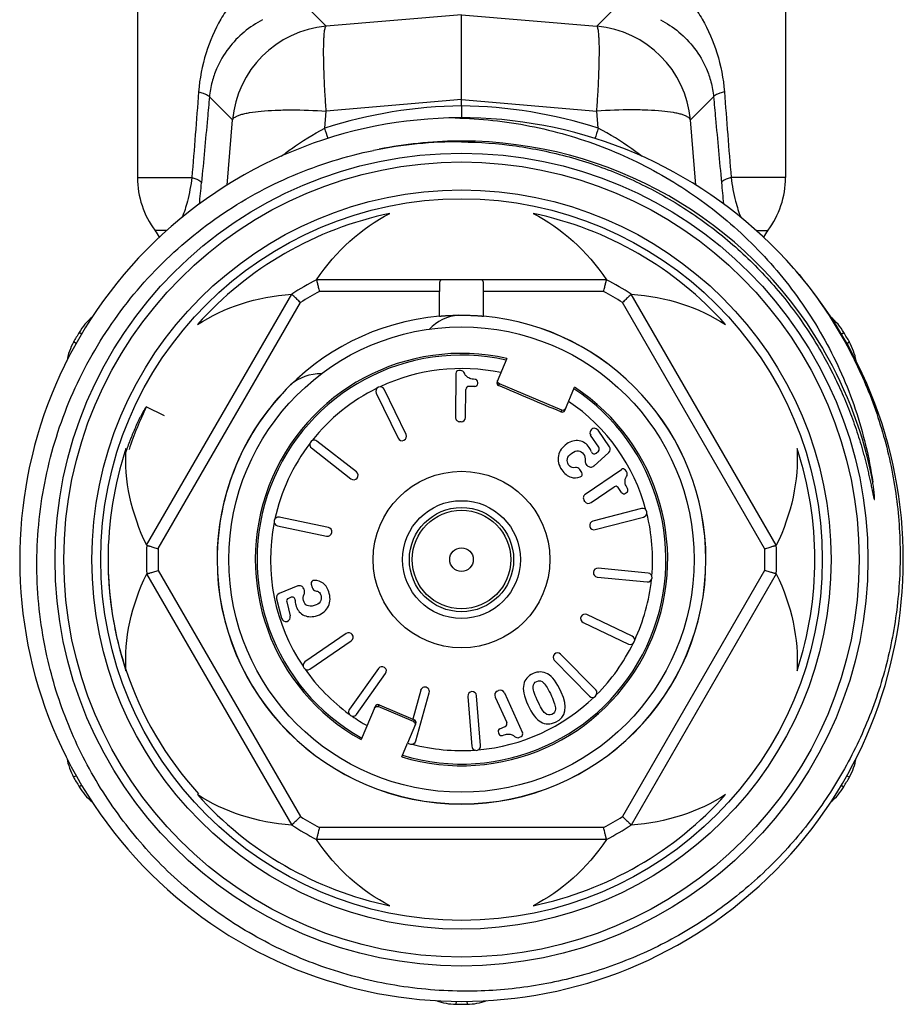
# Model space of a CAD drawing. Header units: millimetres. Extents: x 60394 to 199354, y 20895 to 166073.
# Tile 245 of 256: x 139936 to 139966, y 21112 to 21145. Entities that reach past the tile are written whole.
import ezdxf

# ---------------------------------------------------------------- set-up
doc = ezdxf.new("R2010")
doc.units = ezdxf.units.MM

msp = doc.modelspace()

# ---------------------------------------------------------------- linework, layer by layer
at = {"color": 0, "linetype": 'Continuous', "lineweight": -2}
for p, q in [((139939.78, 21146.725), (139939.78, 21139.641)), ((139961.78, 21146.725), (139961.78, 21139.641)), ((139946.186, 21144.778), (139945.561, 21145.4)), ((139950.78, 21145.168), (139946.186, 21144.778)), ((139950.78, 21145.168), (139955.374, 21144.778)), ((139950.78, 21142.289), (139950.78, 21145.168)), ((139955.374, 21144.778), (139955.999, 21145.4)), ((139943.006, 21141.598), (139942.222, 21142.379)), ((139950.78, 21142.289), (139946.186, 21141.899)), ((139950.78, 21142.073), (139950.78, 21142.289)), ((139950.78, 21142.289), (139955.374, 21141.899)), ((139958.554, 21141.598), (139959.338, 21142.379)), ((139946.138, 21141.319), (139946.186, 21141.899)), ((139950.78, 21142.073), (139950.78, 21141.669)), ((139955.422, 21141.319), (139955.374, 21141.899)), ((139942.825, 21139.379), (139943.006, 21141.598)), ((139958.735, 21139.38), (139958.554, 21141.598)), ((139939.78, 21139.641), (139941.627, 21139.641)), ((139961.78, 21139.641), (139959.933, 21139.641)), ((139940.78, 21137.841), (139940.38, 21137.841)), ((139960.786, 21137.841), (139961.18, 21137.841)), ((139955.703, 21136.17), (139945.857, 21136.17)), ((139940.091, 21127.156), (139945.015, 21135.684)), ((139950.032, 21135.77), (139945.955, 21135.77)), ((139950.032, 21134.936), (139950.032, 21135.77)), ((139951.528, 21134.936), (139951.528, 21135.77)), ((139955.605, 21135.77), (139951.528, 21135.77)), ((139961.469, 21127.156), (139956.546, 21135.684)), ((139940.487, 21127.041), (139945.312, 21135.398)), ((139961.073, 21127.041), (139956.248, 21135.398)), ((139937.888, 21134.327), (139937.797, 21134.381)), ((139963.674, 21134.328), (139963.763, 21134.381)), ((139937.701, 21134.007), (139937.611, 21134.058)), ((139963.858, 21134.006), (139963.949, 21134.058)), ((139952.321, 21133.498), (139951.987, 21132.712)), ((139950.586, 21132.991), (139950.573, 21131.502)), ((139950.746, 21133.09), (139950.687, 21133.09)), ((139948.896, 21130.921), (139948.157, 21132.453)), ((139950.919, 21131.499), (139950.927, 21132.449)), ((139951.231, 21132.547), (139951.028, 21132.549)), ((139951.332, 21132.646), (139951.333, 21132.688)), ((139952.04, 21132.581), (139952.066, 21132.642)), ((139954.183, 21131.743), (139952.066, 21132.642)), ((139954.288, 21131.735), (139954.622, 21132.521)), ((139947.887, 21132.322), (139948.626, 21130.791)), ((139940.7, 21131.552), (139940.079, 21131.853)), ((139954.183, 21131.743), (139954.157, 21131.682)), ((139950.768, 21131.351), (139950.722, 21131.351)), ((139955.442, 21130.483), (139955.164, 21130.889)), ((139955.801, 21130.5), (139955.415, 21131.062)), ((139945.685, 21130.46), (139947.025, 21129.413)), ((139947.21, 21129.649), (139945.87, 21130.696)), ((139955.272, 21129.847), (139955.778, 21130.304)), ((139955.353, 21130.286), (139955.427, 21130.352)), ((139955.052, 21129.869), (139955.005, 21129.931)), ((139954.866, 21129.629), (139954.794, 21129.732)), ((139954.981, 21128.888), (139956.208, 21129.732)), ((139956.381, 21129.657), (139956.347, 21129.706)), ((139955.177, 21128.603), (139955.96, 21129.142)), ((139956.214, 21128.948), (139956.099, 21129.116)), ((139956.353, 21128.922), (139956.387, 21128.946)), ((139954.968, 21128.642), (139954.942, 21128.68)), ((139946.261, 21127.763), (139944.595, 21128.109)), ((139956.889, 21128.404), (139955.242, 21127.979)), ((139955.317, 21127.688), (139956.964, 21128.114)), ((139944.534, 21127.816), (139946.199, 21127.469)), ((139940.091, 21126.184), (139945.015, 21117.656)), ((139940.487, 21126.298), (139945.312, 21117.941)), ((139957.113, 21126.211), (139955.421, 21126.374)), ((139961.073, 21126.298), (139956.248, 21117.941)), ((139961.469, 21126.184), (139956.546, 21117.656)), ((139945.222, 21125.773), (139944.591, 21125.517)), ((139945.679, 21125.84), (139945.711, 21125.718)), ((139955.392, 21126.075), (139957.085, 21125.912)), ((139945.422, 21125.678), (139945.444, 21125.604)), ((139944.502, 21125.341), (139944.672, 21124.681)), ((139944.845, 21125.234), (139944.968, 21124.757)), ((139944.997, 21125.389), (139944.904, 21125.351)), ((139956.575, 21124.072), (139955.039, 21124.804)), ((139954.91, 21124.534), (139956.445, 21123.801)), ((139946.865, 21124.161), (139945.463, 21123.198)), ((139945.633, 21122.95), (139947.035, 21123.914)), ((139955.337, 21122.247), (139954.145, 21123.46)), ((139953.931, 21123.25), (139955.123, 21122.037)), ((139947.959, 21122.973), (139946.972, 21121.589)), ((139947.216, 21121.414), (139948.203, 21122.799)), ((139949.394, 21122.231), (139949.123, 21121.254)), ((139949.228, 21120.512), (139949.683, 21122.151)), ((139951.995, 21122.203), (139952.037, 21122.222)), ((139952.236, 21122.147), (139952.853, 21120.793)), ((139950.995, 21122.025), (139951.129, 21120.329)), ((139951.428, 21120.353), (139951.294, 21122.048)), ((139951.921, 21122.004), (139952.315, 21121.14)), ((139947.85, 21121.686), (139947.37, 21120.556)), ((139947.955, 21121.677), (139947.981, 21121.739)), ((139949.151, 21121.169), (139947.955, 21121.677)), ((139947.981, 21121.739), (139949.123, 21121.254)), ((139948.953, 21120.446), (139949.229, 21121.096)), ((139949.122, 21121.251), (139949.176, 21121.227)), ((139949.176, 21121.227), (139949.151, 21121.169)), ((139952.031, 21120.79), (139952.048, 21120.752)), ((139952.08, 21120.923), (139952.265, 21121.007)), ((139948.751, 21119.97), (139948.948, 21120.434)), ((139948.948, 21120.434), (139949.043, 21120.408)), ((139952.75, 21120.636), (139952.803, 21120.66)), ((139937.701, 21119.333), (139937.611, 21119.282)), ((139963.86, 21119.332), (139963.949, 21119.282)), ((139937.887, 21119.012), (139937.797, 21118.959)), ((139963.672, 21119.013), (139963.763, 21118.959)), ((139955.605, 21117.57), (139945.955, 21117.57)), ((139955.703, 21117.17), (139945.857, 21117.17)), ((139950.595, 21111.675), (139950.593, 21111.571)), ((139950.965, 21111.675), (139950.967, 21111.571))]:
    msp.add_line(p, q, dxfattribs=at)
for radius in [13.8, 13.5, 12.55, 12.25, 7.9, 3, 2, 1.77, 1.673, 0.4]:
    msp.add_circle((139950.78, 21126.67), radius, dxfattribs=at)
for centre, radius, start, end in [((139946.495, 21141.289), 3.503, 95.0702, 174.9331), ((139955.065, 21141.289), 3.503, 5.0669, 84.9298), ((139950.954, 21126.324), 15.75, 90.6339, 107.8048), ((139950.606, 21126.324), 15.75, 72.1952, 89.3661), ((139950.78, 21126.67), 15, 41.1918, 40.7697), ((139892.12, 21124.32), 56.63, 17.0919, 17.4689), ((140009.432, 21124.322), 56.621, 162.5311, 162.9087), ((139950.651, 21126.549), 14.302, 89.4813, 101.5169), ((139950.781, 21126.664), 14.216, 90.5893, 101.3252), ((139950.78, 21126.7), 14.18, 89.9967, 90.5869), ((139950.78, 21126.67), 14.21, 30.6522, 89.998), ((139942.78, 21139.641), 3, 180, 216.8699), ((139869.487, 21146.157), 72.775, 354.15276, 354.72586), ((140032.082, 21146.158), 72.784, 185.27415, 185.84566), ((139958.78, 21139.641), 3, 323.1301, 0), ((139950.78, 21126.67), 12, 101.6766, 138.3234), ((139950.78, 21126.67), 12, 41.6766, 78.3234), ((139938.78, 21136.641), 2, 29.1364, 36.8699), ((139962.78, 21136.641), 2, 143.1301, 150.8164), ((139950.78, 21126.67), 10.7, 117.3956, 122.6044), ((139950.78, 21126.67), 10.7, 57.3956, 62.6044), ((139950.78, 21126.67), 10.3, 117.9331, 122.0669), ((139950.78, 21126.67), 10.3, 57.9331, 62.0669), ((139939.517, 21133.359), 2, 129.6876, 149.292), ((139950.78, 21126.67), 8.3, 95.1728, 180), ((139950.78, 21133.47), 1.5, 93.4459, 137.2887), ((139950.78, 21126.67), 8.3, 0, 84.8272), ((139950.78, 21126.67), 8.295, 0, 84.8158), ((139962.043, 21133.359), 2, 30.708, 50.371), ((139950.78, 21126.67), 15.1, 149.292, 150.708), ((139950.78, 21126.67), 15.1, 29.292, 30.708), ((139939.355, 21133.079), 2, 150.708, 170.4009), ((139950.801, 21126.682), 14.185, 29.993, 30.6539), ((139962.205, 21133.079), 2, 9.6713, 29.292), ((139950.78, 21126.67), 7, 77.2866, 240.8494), ((139950.78, 21126.67), 6.942, 77.373, 240.798), ((139950.78, 21126.67), 14.21, 10.6742, 29.9921), ((139950.78, 21126.67), 6.486, 78.1118, 115.2185), ((139945.972, 21131.478), 1.5, 88.0074, 131.5541), ((139950.686, 21132.99), 0.1, 89.5, 179.5), ((139950.745, 21132.94), 0.15, 21.1086, 89.5), ((139951.233, 21132.689), 0.1, 359.5, 86.496), ((139950.78, 21126.67), 8.295, 134.3778, 180), ((139950.78, 21126.67), 6.486, 116.2815, 141.4685), ((139948.022, 21132.388), 0.15, 25.75, 205.75), ((139950.78, 21126.67), 7, 253.1506, 56.7134), ((139950.78, 21126.67), 6.942, 253.202, 56.627), ((139951.027, 21132.449), 0.1, 89.5, 179.5), ((139951.232, 21132.647), 0.1, 269.5, 359.5), ((139952.079, 21132.673), 0.1, 156.9384, 246.9498), ((139950.799, 21126.662), 11.91, 154.1655, 161.6614), ((139950.78, 21126.67), 6.486, 15.0315, 55.8882), ((139950.723, 21131.501), 0.15, 179.5, 269.5), ((139950.769, 21131.501), 0.15, 269.5, 359.5), ((139954.196, 21131.774), 0.1, 247.0502, 337.0616), ((139955.292, 21130.977), 0.15, 34.5, 214.5), ((139948.761, 21130.856), 0.15, 205.75, 25.75), ((139950.78, 21126.67), 12, 161.6766, 198.3234), ((139950.78, 21126.67), 6.486, 142.5315, 167.7185), ((139945.778, 21130.578), 0.15, 52, 232), ((139955.36, 21130.427), 0.1, 312.0449, 34.5), ((139955.678, 21130.415), 0.15, 312.052, 34.5), ((139950.78, 21126.67), 12, 341.6766, 18.3234), ((139955.286, 21130.36), 0.1, 197.113, 312.0449), ((139954.671, 21129.647), 0.15, 34.5, 99.1191), ((139955.125, 21130.021), 0.15, 173.7157, 217.0094), ((139955.172, 21129.959), 0.15, 217.0094, 312.052), ((139947.118, 21129.531), 0.15, 232, 52), ((139954.783, 21129.572), 0.1, 287.1273, 34.5), ((139956.265, 21129.649), 0.1, 34.5, 124.5), ((139956.257, 21129.572), 0.15, 326.1086, 34.5), ((139956.016, 21129.059), 0.1, 34.5, 124.5), ((139955.066, 21128.765), 0.15, 124.5, 214.5), ((139956.296, 21129.005), 0.1, 214.5, 304.5), ((139956.331, 21129.029), 0.1, 304.5, 31.496), ((139955.092, 21128.727), 0.15, 214.5, 304.5), ((139944.565, 21127.963), 0.15, 78.25, 258.25), ((139956.926, 21128.259), 0.15, 284.5, 104.5), ((139950.78, 21126.67), 6.486, 355.0315, 13.9685), ((139950.78, 21126.67), 6.486, 168.7815, 213.9685), ((139946.23, 21127.616), 0.15, 258.25, 78.25), ((139955.28, 21127.833), 0.15, 104.5, 284.5), ((139950.78, 21126.67), 10.7, 177.3956, 182.6044), ((139950.78, 21126.67), 10.7, 357.3956, 2.6044), ((139950.454, 21126.646), 11.673, 179.2357, 179.9113), ((139950.445, 21126.646), 11.664, 178.5138, 179.2357), ((139950.78, 21126.67), 10.3, 177.9331, 182.0669), ((139950.78, 21126.67), 10.3, 357.9331, 2.0669), ((139950.46, 21126.646), 11.679, 179.9112, 180.2306), ((139950.471, 21126.646), 11.69, 180.2309, 181.8015), ((139950.78, 21126.67), 8.3, 180, 0), ((139950.78, 21126.67), 8.295, 180, 0), ((139950.479, 21126.646), 11.698, 181.8013, 182.0565), ((139950.491, 21126.646), 11.71, 182.0569, 184.1382), ((139955.406, 21126.224), 0.15, 84.5, 264.5), ((139957.099, 21126.061), 0.15, 264.5, 84.5), ((139950.502, 21126.647), 11.721, 184.138, 184.641), ((139945.278, 21125.634), 0.15, 17.0094, 112.052), ((139945.776, 21125.865), 0.1, 87.1273, 194.5), ((139950.78, 21126.67), 6.486, 335.0315, 353.9685), ((139950.51, 21126.648), 11.729, 184.6411, 186.1163), ((139944.647, 21125.378), 0.15, 112.052, 194.5), ((139945.301, 21125.56), 0.15, 333.7157, 17.0094), ((139945.856, 21125.755), 0.15, 194.5, 259.1191), ((139950.528, 21126.65), 11.747, 186.1164, 188.0289), ((139944.942, 21125.259), 0.1, 112.0449, 194.5), ((139945.034, 21125.296), 0.1, 357.1129, 112.0449), ((139950.538, 21126.651), 11.757, 188.0287, 188.5221), ((139950.546, 21126.652), 11.766, 188.5222, 189.8797), ((139944.818, 21124.718), 0.15, 194.5, 14.5), ((139954.975, 21124.669), 0.15, 64.5, 244.5), ((139950.587, 21126.661), 11.807, 189.8874, 198.2373), ((139946.95, 21124.037), 0.15, 304.5, 124.5), ((139950.78, 21126.67), 6.486, 315.0315, 333.9685), ((139956.51, 21123.937), 0.15, 244.5, 64.5), ((139954.038, 21123.355), 0.15, 44.5, 224.5), ((139945.548, 21123.074), 0.15, 124.5, 304.5), ((139950.595, 21126.665), 11.816, 198.241, 222.2553), ((139950.78, 21126.67), 6.486, 215.0315, 233.9685), ((139948.081, 21122.886), 0.15, 324.5, 144.5), ((139949.538, 21122.191), 0.15, 344.5, 164.5), ((139951.145, 21122.037), 0.15, 4.5, 184.5), ((139952.057, 21122.066), 0.15, 114.5, 204.5), ((139952.099, 21122.085), 0.15, 24.5, 114.5), ((139955.23, 21122.142), 0.15, 224.5, 44.5), ((139947.942, 21121.647), 0.1, 67.0431, 157.0632), ((139950.78, 21126.67), 6.486, 275.0315, 313.9685), ((139947.094, 21121.502), 0.15, 144.5, 324.5), ((139950.78, 21126.67), 6.486, 235.0315, 240.3598), ((139949.137, 21121.135), 0.1, 336.9368, 66.9569), ((139952.224, 21121.098), 0.1, 294.5, 24.5), ((139952.122, 21120.832), 0.1, 114.5, 204.5), ((139952.139, 21120.794), 0.1, 204.5, 291.496), ((139952.762, 21120.751), 0.1, 294.5, 24.5), ((139949.084, 21120.552), 0.15, 254.5, 344.5), ((139950.78, 21126.67), 6.486, 255.0315, 273.9685), ((139952.687, 21120.772), 0.15, 226.1086, 294.5), ((139951.278, 21120.341), 0.15, 184.5, 4.5), ((139939.355, 21120.26), 2, 189.6957, 209.292), ((139962.205, 21120.26), 2, 330.708, 350.4402), ((139950.78, 21126.67), 15.1, 209.292, 210.708), ((139950.78, 21126.67), 15.1, 329.292, 330.708), ((139939.517, 21119.98), 2, 210.708, 230.2282), ((139962.043, 21119.98), 2, 309.6588, 329.292), ((139950.78, 21126.67), 12, 221.6766, 258.3234), ((139950.78, 21126.67), 12, 281.6766, 318.3234), ((139950.78, 21126.67), 10.3, 237.9331, 242.0669), ((139950.78, 21126.67), 10.3, 297.9331, 302.0669), ((139950.78, 21126.67), 10.7, 237.3956, 242.6044), ((139950.78, 21126.67), 10.7, 297.3956, 302.6044), ((139950.618, 21113.571), 2, 249.7378, 269.292), ((139950.78, 21126.67), 15.1, 269.292, 270.708), ((139950.942, 21113.571), 2, 270.708, 290.263)]:
    msp.add_arc(centre, radius, start, end, dxfattribs=at)
at = {"color": 0, "linetype": 'Continuous', "lineweight": -2, "extrusion": (0, 0, -1)}
for centre, major_axis, ratio, start_param, end_param in [((139950.78, 21131.186), (0, -7.823), 0.816497, 2.261468, 2.751544), ((139950.78, 21131.186), (0, -7.823), 0.816497, -2.751544, -2.261468), ((139946.869, 21128.928), (-6.775, 3.911), 0.816497, 0.390049, 0.880125), ((139954.691, 21128.928), (-6.775, -3.911), 0.816497, -4.021717, -3.531642), ((139952.105, 21132.734), (-0.0391, -0.0921), 0.999848, 0, 1.387806), ((139954.222, 21131.836), (0.0391, 0.0921), 0.999848, 7.853982, 9.424778), ((139946.869, 21128.928), (-6.775, 3.911), 0.816497, -0.880125, -0.390049), ((139954.691, 21128.928), (-6.775, -3.911), 0.816497, -2.751544, -2.261468), ((139946.869, 21124.412), (-6.775, -3.911), 0.816497, 0.390049, 0.880125), ((139954.691, 21124.412), (-6.775, 3.911), 0.816497, -4.021717, -3.531642), ((139947.916, 21121.585), (-0.0391, -0.0921), 0.999848, 7.853982, 9.424778), ((139949.112, 21121.077), (0.0391, 0.0921), 0.999848, 6.283185, 7.670991), ((139946.869, 21124.412), (-6.775, -3.911), 0.816497, -0.880125, -0.390049), ((139954.691, 21124.412), (-6.775, 3.911), 0.816497, -2.751544, -2.261468), ((139950.78, 21122.153), (0, -7.823), 0.816497, 0.390049, 0.880125), ((139950.78, 21122.153), (0, -7.823), 0.816497, -0.880125, -0.390049)]:
    msp.add_ellipse(centre, major_axis=major_axis, ratio=ratio, start_param=start_param, end_param=end_param, dxfattribs=at)
at = {"color": 0, "linetype": 'Continuous', "lineweight": -2}
for points, knots in [([(139944.213, 21146.725), (139943.885, 21146.513), (139943.431, 21146.129), (139942.927, 21145.523), (139942.48, 21144.841), (139942.051, 21143.857), (139941.889, 21142.999), (139941.854, 21142.553)], [0, 0, 0, 0, 0.236383, 0.355525, 0.47665, 0.72911, 1, 1, 1, 1]), ([(139957.347, 21146.725), (139957.675, 21146.513), (139958.129, 21146.129), (139958.633, 21145.523), (139959.081, 21144.841), (139959.509, 21143.857), (139959.671, 21142.999), (139959.706, 21142.553)], [0, 0, 0, 0, 0.236383, 0.355525, 0.47665, 0.72911, 1, 1, 1, 1]), ([(139944.029, 21145.001), (139943.806, 21144.884), (139943.383, 21144.602), (139942.84, 21144.039), (139942.491, 21143.446), (139942.296, 21142.876), (139942.238, 21142.551), (139942.222, 21142.379)], [0, 0, 0, 0, 0.227856, 0.45619, 0.703057, 0.843391, 1, 1, 1, 1]), ([(139957.531, 21145.001), (139957.754, 21144.884), (139958.177, 21144.602), (139958.72, 21144.039), (139959.069, 21143.446), (139959.264, 21142.876), (139959.322, 21142.551), (139959.338, 21142.379)], [0, 0, 0, 0, 0.227856, 0.45619, 0.703057, 0.843391, 1, 1, 1, 1]), ([(139946.186, 21141.899), (139946.172, 21142.089), (139946.148, 21142.458), (139946.121, 21142.989), (139946.104, 21143.472), (139946.098, 21143.893), (139946.101, 21144.199), (139946.111, 21144.404), (139946.12, 21144.525), (139946.132, 21144.622), (139946.146, 21144.697), (139946.161, 21144.747), (139946.177, 21144.773), (139946.186, 21144.778)], [0, 0, 0, 0, 0.197448, 0.383206, 0.551789, 0.698562, 0.819359, 0.86896, 0.910905, 0.944973, 0.971014, 0.989114, 1, 1, 1, 1]), ([(139955.374, 21141.899), (139955.388, 21142.089), (139955.412, 21142.458), (139955.439, 21142.989), (139955.456, 21143.472), (139955.463, 21143.893), (139955.459, 21144.199), (139955.449, 21144.404), (139955.44, 21144.525), (139955.429, 21144.622), (139955.414, 21144.697), (139955.399, 21144.747), (139955.383, 21144.773), (139955.374, 21144.778)], [0, 0, 0, 0, 0.197448, 0.383206, 0.551789, 0.698562, 0.819359, 0.86896, 0.910905, 0.944973, 0.971014, 0.989114, 1, 1, 1, 1]), ([(139941.854, 21142.553), (139941.905, 21142.539), (139941.996, 21142.513), (139942.111, 21142.469), (139942.185, 21142.43), (139942.219, 21142.395), (139942.222, 21142.379)], [0, 0, 0, 0, 0.384383, 0.679056, 0.881179, 1, 1, 1, 1]), ([(139959.706, 21142.553), (139959.655, 21142.539), (139959.564, 21142.513), (139959.449, 21142.469), (139959.375, 21142.43), (139959.341, 21142.395), (139959.338, 21142.379)], [0, 0, 0, 0, 0.384383, 0.679056, 0.881179, 1, 1, 1, 1]), ([(139942.222, 21142.379), (139942.2, 21142.136), (139942.111, 21141.165), (139942.021, 21140.195), (139941.954, 21139.467)], [0, 0, 0, 0, 0.250129, 1, 1, 1, 1]), ([(139959.338, 21142.379), (139959.36, 21142.136), (139959.449, 21141.165), (139959.539, 21140.195), (139959.606, 21139.467)], [0, 0, 0, 0, 0.250129, 1, 1, 1, 1]), ([(139943.006, 21141.598), (139943.019, 21141.64), (139943.082, 21141.694), (139943.183, 21141.743), (139943.295, 21141.783), (139943.432, 21141.818), (139943.661, 21141.863), (139944.002, 21141.904), (139944.47, 21141.933), (139945.207, 21141.946), (139945.786, 21141.925), (139946.186, 21141.899)], [0, 0, 0, 0, 0.039817, 0.069007, 0.10527, 0.148712, 0.19925, 0.320444, 0.465743, 0.630843, 1, 1, 1, 1]), ([(139958.554, 21141.598), (139958.542, 21141.64), (139958.478, 21141.694), (139958.377, 21141.743), (139958.265, 21141.783), (139958.129, 21141.818), (139957.899, 21141.863), (139957.558, 21141.904), (139957.09, 21141.933), (139956.353, 21141.946), (139955.774, 21141.925), (139955.374, 21141.899)], [0, 0, 0, 0, 0.039817, 0.069007, 0.10527, 0.148712, 0.19925, 0.320444, 0.465743, 0.630843, 1, 1, 1, 1]), ([(139950.568, 21141.668), (139951.419, 21141.648), (139953.12, 21141.463), (139955.584, 21140.753), (139957.507, 21139.817), (139958.929, 21138.878), (139960.264, 21137.819), (139961.751, 21136.282), (139962.946, 21134.508), (139963.702, 21132.981), (139964.319, 21131.393), (139964.62, 21130.143), (139964.744, 21129.302)], [0, 0, 0, 0, 0.124979, 0.249957, 0.37493, 0.437476, 0.500021, 0.624989, 0.749955, 0.812492, 0.87504, 1, 1, 1, 1]), ([(139944.659, 21140.363), (139944.773, 21140.451), (139945.246, 21140.8), (139945.747, 21141.111), (139946.138, 21141.319)], [0, 0, 0, 0, 0.244791, 1, 1, 1, 1]), ([(139956.911, 21140.356), (139956.796, 21140.444), (139956.321, 21140.796), (139955.816, 21141.11), (139955.422, 21141.319)], [0, 0, 0, 0, 0.24471, 1, 1, 1, 1]), ([(139950.78, 21140.85), (139951.396, 21140.844), (139952.63, 21140.753), (139954.445, 21140.378), (139956.196, 21139.771), (139957.854, 21138.942), (139959.391, 21137.905), (139960.779, 21136.678), (139961.998, 21135.282), (139962.683, 21134.253), (139962.991, 21133.72)], [0, 0, 0, 0, 0.125039, 0.250061, 0.375073, 0.500072, 0.625063, 0.750047, 0.875026, 1, 1, 1, 1]), ([(139936.744, 21123.226), (139936.527, 21124.154), (139936.275, 21126.06), (139936.471, 21128.933), (139937.23, 21131.711), (139938.526, 21134.284), (139940.306, 21136.548), (139942.502, 21138.412), (139945.025, 21139.801), (139946.861, 21140.372), (139947.795, 21140.563)], [0, 0, 0, 0, 0.125004, 0.250009, 0.375009, 0.50001, 0.625011, 0.750011, 0.875, 1, 1, 1, 1]), ([(139941.627, 21139.641), (139941.592, 21139.37), (139941.505, 21138.91), (139941.367, 21138.464), (139941.297, 21138.284)], [0, 0, 0, 0, 0.58743, 1, 1, 1, 1]), ([(139941.627, 21139.641), (139941.673, 21139.628), (139941.753, 21139.601), (139941.856, 21139.558), (139941.923, 21139.518), (139941.951, 21139.483), (139941.954, 21139.467)], [0, 0, 0, 0, 0.378625, 0.670226, 0.873611, 1, 1, 1, 1]), ([(139959.933, 21139.641), (139959.887, 21139.628), (139959.807, 21139.601), (139959.705, 21139.558), (139959.638, 21139.518), (139959.609, 21139.483), (139959.606, 21139.467)], [0, 0, 0, 0, 0.378625, 0.670226, 0.873611, 1, 1, 1, 1]), ([(139959.933, 21139.641), (139959.968, 21139.37), (139960.055, 21138.911), (139960.193, 21138.466), (139960.262, 21138.286)], [0, 0, 0, 0, 0.587244, 1, 1, 1, 1]), ([(139962.068, 21136.548), (139962.528, 21136.012), (139963.373, 21134.872), (139964.386, 21133.002), (139965.125, 21131.007), (139965.573, 21128.928), (139965.723, 21126.806), (139965.569, 21124.684), (139965.115, 21122.605), (139964.37, 21120.613), (139963.348, 21118.747), (139962.07, 21117.046), (139960.562, 21115.545), (139958.855, 21114.276), (139956.983, 21113.265), (139954.985, 21112.534), (139952.903, 21112.097), (139951.487, 21112.009), (139950.78, 21112.016)], [0, 0, 0, 0, 0.062494, 0.125002, 0.187498, 0.249999, 0.3125, 0.375, 0.437499, 0.499998, 0.562499, 0.625002, 0.687503, 0.750001, 0.812501, 0.874997, 0.937507, 1, 1, 1, 1]), ([(139945.857, 21136.17), (139945.857, 21136.17), (139945.857, 21136.169), (139945.857, 21136.168), (139945.858, 21136.165), (139945.859, 21136.162), (139945.86, 21136.157), (139945.862, 21136.149), (139945.865, 21136.137), (139945.869, 21136.12), (139945.874, 21136.1), (139945.88, 21136.076), (139945.889, 21136.039), (139945.901, 21135.987), (139945.918, 21135.919), (139945.936, 21135.846), (139945.949, 21135.795), (139945.955, 21135.77)], [0, 0, 0, 0, 0.001262, 0.004999, 0.01119, 0.019813, 0.030846, 0.044267, 0.078144, 0.121006, 0.172334, 0.231597, 0.298127, 0.450033, 0.62203, 0.807806, 1, 1, 1, 1]), ([(139950.117, 21136.17), (139950.109, 21136.17), (139950.093, 21136.168), (139950.064, 21136.154), (139950.046, 21136.123), (139950.037, 21136.086), (139950.03, 21136.034), (139950.03, 21135.993), (139950.03, 21135.963)], [0, 0, 0, 0, 0.096056, 0.184539, 0.378232, 0.502696, 0.648773, 1, 1, 1, 1]), ([(139951.53, 21135.963), (139951.53, 21135.993), (139951.53, 21136.034), (139951.523, 21136.086), (139951.514, 21136.123), (139951.496, 21136.154), (139951.467, 21136.168), (139951.451, 21136.17), (139951.443, 21136.17)], [0, 0, 0, 0, 0.351227, 0.497304, 0.621768, 0.815461, 0.903944, 1, 1, 1, 1]), ([(139955.605, 21135.77), (139955.612, 21135.795), (139955.624, 21135.846), (139955.642, 21135.919), (139955.659, 21135.987), (139955.672, 21136.039), (139955.681, 21136.076), (139955.686, 21136.1), (139955.691, 21136.12), (139955.696, 21136.137), (139955.699, 21136.149), (139955.7, 21136.157), (139955.701, 21136.162), (139955.702, 21136.165), (139955.703, 21136.168), (139955.703, 21136.169), (139955.703, 21136.17), (139955.703, 21136.17)], [0, 0, 0, 0, 0.192194, 0.37797, 0.549967, 0.701873, 0.768403, 0.827666, 0.878994, 0.921856, 0.955733, 0.969154, 0.980187, 0.98881, 0.995001, 0.998738, 1, 1, 1, 1]), ([(139950.03, 21135.963), (139950.03, 21135.932), (139950.031, 21135.868), (139950.032, 21135.803), (139950.032, 21135.77)], [0, 0, 0, 0, 0.483578, 1, 1, 1, 1]), ([(139951.528, 21135.77), (139951.528, 21135.803), (139951.529, 21135.868), (139951.53, 21135.932), (139951.53, 21135.963)], [0, 0, 0, 0, 0.516422, 1, 1, 1, 1]), ([(139945.312, 21135.398), (139945.293, 21135.417), (139945.255, 21135.453), (139945.201, 21135.505), (139945.15, 21135.553), (139945.112, 21135.591), (139945.084, 21135.617), (139945.067, 21135.634), (139945.051, 21135.648), (139945.039, 21135.66), (139945.03, 21135.669), (139945.024, 21135.675), (139945.021, 21135.678), (139945.018, 21135.68), (139945.016, 21135.682), (139945.015, 21135.683), (139945.014, 21135.683), (139945.015, 21135.684)], [0, 0, 0, 0, 0.192194, 0.37797, 0.549967, 0.701873, 0.768403, 0.827666, 0.878994, 0.921856, 0.955733, 0.969154, 0.980187, 0.98881, 0.995001, 0.998738, 1, 1, 1, 1]), ([(139956.546, 21135.684), (139956.546, 21135.683), (139956.545, 21135.683), (139956.544, 21135.682), (139956.542, 21135.68), (139956.54, 21135.678), (139956.536, 21135.675), (139956.53, 21135.669), (139956.521, 21135.66), (139956.509, 21135.648), (139956.494, 21135.634), (139956.476, 21135.617), (139956.448, 21135.591), (139956.41, 21135.553), (139956.359, 21135.505), (139956.305, 21135.453), (139956.267, 21135.417), (139956.248, 21135.398)], [0, 0, 0, 0, 0.001262, 0.004999, 0.01119, 0.019813, 0.030846, 0.044267, 0.078144, 0.121006, 0.172334, 0.231597, 0.298127, 0.450033, 0.62203, 0.807806, 1, 1, 1, 1]), ([(139950.03, 21134.936), (139950.03, 21134.936), (139950.031, 21134.936), (139950.031, 21134.936), (139950.032, 21134.936), (139950.035, 21134.936), (139950.039, 21134.936), (139950.045, 21134.937), (139950.053, 21134.937), (139950.063, 21134.938), (139950.075, 21134.939), (139950.093, 21134.941), (139950.121, 21134.943), (139950.159, 21134.946), (139950.202, 21134.949), (139950.251, 21134.952), (139950.306, 21134.955), (139950.387, 21134.959), (139950.497, 21134.964), (139950.636, 21134.967), (139950.78, 21134.969), (139950.925, 21134.967), (139951.063, 21134.964), (139951.173, 21134.959), (139951.254, 21134.955), (139951.309, 21134.952), (139951.358, 21134.949), (139951.402, 21134.946), (139951.439, 21134.943), (139951.467, 21134.941), (139951.486, 21134.939), (139951.497, 21134.938), (139951.507, 21134.937), (139951.515, 21134.937), (139951.521, 21134.936), (139951.525, 21134.936), (139951.528, 21134.936), (139951.529, 21134.936), (139951.53, 21134.936), (139951.53, 21134.936), (139951.53, 21134.936)], [0, 0, 0, 0, 0.000155, 0.000609, 0.001364, 0.00242, 0.005429, 0.009633, 0.015027, 0.021596, 0.029317, 0.038171, 0.05919, 0.08446, 0.113715, 0.146679, 0.18304, 0.222435, 0.308822, 0.402539, 0.500004, 0.597467, 0.691184, 0.777572, 0.816966, 0.853326, 0.886289, 0.915544, 0.940814, 0.961833, 0.970685, 0.978406, 0.984973, 0.990367, 0.994571, 0.99758, 0.998635, 0.99939, 0.999845, 1, 1, 1, 1]), ([(139962.991, 21133.72), (139963.115, 21133.505), (139963.352, 21133.069), (139963.673, 21132.397), (139963.912, 21131.825), (139964.085, 21131.36), (139964.207, 21131.008), (139964.319, 21130.654), (139964.406, 21130.356), (139964.47, 21130.116), (139964.517, 21129.936), (139964.561, 21129.756), (139964.604, 21129.575), (139964.645, 21129.393), (139964.677, 21129.242), (139964.703, 21129.12), (139964.718, 21129.044), (139964.731, 21128.984), (139964.74, 21128.938), (139964.75, 21128.893), (139964.76, 21128.847), (139964.768, 21128.81), (139964.775, 21128.779), (139964.78, 21128.761), (139964.783, 21128.746), (139964.787, 21128.735), (139964.79, 21128.726), (139964.792, 21128.718), (139964.794, 21128.713), (139964.798, 21128.711), (139964.801, 21128.711), (139964.803, 21128.715), (139964.803, 21128.719), (139964.803, 21128.725), (139964.803, 21128.731), (139964.804, 21128.739), (139964.804, 21128.748), (139964.803, 21128.76), (139964.803, 21128.775), (139964.802, 21128.802), (139964.799, 21128.841), (139964.795, 21128.887), (139964.791, 21128.933), (139964.786, 21128.979), (139964.779, 21129.041), (139964.766, 21129.148), (139964.753, 21129.24), (139964.744, 21129.302)], [0, 0, 0, 0, 0.125102, 0.250203, 0.375303, 0.437858, 0.500413, 0.562966, 0.625519, 0.656796, 0.688071, 0.719346, 0.75062, 0.781892, 0.813161, 0.828794, 0.844424, 0.852238, 0.86005, 0.867861, 0.875669, 0.883471, 0.887369, 0.891259, 0.893207, 0.895133, 0.897081, 0.898069, 0.898984, 0.899815, 0.900137, 0.900486, 0.901495, 0.902539, 0.90347, 0.904404, 0.906354, 0.908293, 0.910232, 0.914123, 0.921914, 0.929713, 0.937516, 0.945323, 0.953131, 0.968751, 1, 1, 1, 1]), ([(139940.079, 21131.853), (139940.071, 21131.851), (139940.059, 21131.836), (139940.044, 21131.816), (139940.029, 21131.794), (139940.011, 21131.764), (139939.988, 21131.726), (139939.962, 21131.679), (139939.937, 21131.633), (139939.904, 21131.57), (139939.864, 21131.492), (139939.817, 21131.396), (139939.772, 21131.3), (139939.728, 21131.204), (139939.671, 21131.074), (139939.602, 21130.912), (139939.523, 21130.714), (139939.449, 21130.515), (139939.402, 21130.382), (139939.38, 21130.315)], [0, 0, 0, 0, 0.014835, 0.030379, 0.045973, 0.061583, 0.092826, 0.124084, 0.155349, 0.18662, 0.24917, 0.311728, 0.37429, 0.436856, 0.499424, 0.624562, 0.749705, 0.874851, 1, 1, 1, 1]), ([(139940.091, 21127.156), (139940.091, 21127.156), (139940.092, 21127.155), (139940.093, 21127.155), (139940.096, 21127.155), (139940.099, 21127.154), (139940.104, 21127.152), (139940.111, 21127.15), (139940.123, 21127.147), (139940.14, 21127.142), (139940.16, 21127.136), (139940.184, 21127.129), (139940.22, 21127.118), (139940.272, 21127.103), (139940.339, 21127.084), (139940.411, 21127.063), (139940.461, 21127.048), (139940.487, 21127.041)], [0, 0, 0, 0, 0.001262, 0.004999, 0.01119, 0.019813, 0.030846, 0.044267, 0.078144, 0.121006, 0.172334, 0.231597, 0.298127, 0.450033, 0.62203, 0.807806, 1, 1, 1, 1]), ([(139961.073, 21127.041), (139961.099, 21127.048), (139961.149, 21127.063), (139961.221, 21127.084), (139961.288, 21127.103), (139961.34, 21127.118), (139961.376, 21127.129), (139961.4, 21127.136), (139961.42, 21127.142), (139961.437, 21127.147), (139961.449, 21127.15), (139961.457, 21127.152), (139961.461, 21127.154), (139961.464, 21127.155), (139961.467, 21127.155), (139961.468, 21127.155), (139961.469, 21127.156), (139961.469, 21127.156)], [0, 0, 0, 0, 0.192194, 0.37797, 0.549967, 0.701873, 0.768403, 0.827666, 0.878994, 0.921856, 0.955733, 0.969154, 0.980187, 0.98881, 0.995001, 0.998738, 1, 1, 1, 1]), ([(139940.091, 21126.184), (139940.091, 21126.183), (139940.092, 21126.184), (139940.093, 21126.184), (139940.096, 21126.185), (139940.099, 21126.186), (139940.104, 21126.187), (139940.111, 21126.189), (139940.123, 21126.193), (139940.14, 21126.198), (139940.16, 21126.204), (139940.184, 21126.211), (139940.22, 21126.221), (139940.272, 21126.236), (139940.339, 21126.256), (139940.411, 21126.277), (139940.461, 21126.291), (139940.487, 21126.298)], [0, 0, 0, 0, 0.001262, 0.004999, 0.01119, 0.019813, 0.030846, 0.044267, 0.078144, 0.121006, 0.172334, 0.231597, 0.298127, 0.450033, 0.62203, 0.807806, 1, 1, 1, 1]), ([(139961.469, 21126.184), (139961.469, 21126.183), (139961.468, 21126.184), (139961.467, 21126.184), (139961.464, 21126.185), (139961.461, 21126.186), (139961.457, 21126.187), (139961.449, 21126.189), (139961.437, 21126.193), (139961.42, 21126.198), (139961.4, 21126.204), (139961.376, 21126.211), (139961.34, 21126.221), (139961.288, 21126.236), (139961.221, 21126.256), (139961.149, 21126.277), (139961.099, 21126.291), (139961.073, 21126.298)], [0, 0, 0, 0, 0.001262, 0.004999, 0.01119, 0.019813, 0.030846, 0.044267, 0.078144, 0.121006, 0.172334, 0.231597, 0.298127, 0.450033, 0.62203, 0.807806, 1, 1, 1, 1]), ([(139950.78, 21112.016), (139949.974, 21112.025), (139948.361, 21112.175), (139946.014, 21112.795), (139943.801, 21113.794), (139941.783, 21115.145), (139940.017, 21116.812), (139938.552, 21118.748), (139937.428, 21120.9), (139936.928, 21122.441), (139936.744, 21123.226)], [0, 0, 0, 0, 0.124999, 0.250001, 0.375002, 0.500002, 0.625003, 0.750004, 0.875002, 1, 1, 1, 1]), ([(139945.015, 21117.656), (139945.014, 21117.656), (139945.015, 21117.657), (139945.016, 21117.658), (139945.018, 21117.659), (139945.021, 21117.662), (139945.024, 21117.665), (139945.03, 21117.671), (139945.039, 21117.679), (139945.051, 21117.691), (139945.067, 21117.706), (139945.084, 21117.723), (139945.112, 21117.749), (139945.15, 21117.786), (139945.201, 21117.835), (139945.255, 21117.887), (139945.293, 21117.923), (139945.312, 21117.941)], [0, 0, 0, 0, 0.001262, 0.004999, 0.01119, 0.019813, 0.030846, 0.044267, 0.078144, 0.121006, 0.172334, 0.231597, 0.298127, 0.450033, 0.62203, 0.807806, 1, 1, 1, 1]), ([(139956.248, 21117.941), (139956.267, 21117.923), (139956.305, 21117.887), (139956.359, 21117.835), (139956.41, 21117.786), (139956.448, 21117.749), (139956.476, 21117.723), (139956.494, 21117.706), (139956.509, 21117.691), (139956.521, 21117.679), (139956.53, 21117.671), (139956.536, 21117.665), (139956.54, 21117.662), (139956.542, 21117.659), (139956.544, 21117.658), (139956.545, 21117.657), (139956.546, 21117.656), (139956.546, 21117.656)], [0, 0, 0, 0, 0.192194, 0.37797, 0.549967, 0.701873, 0.768403, 0.827666, 0.878994, 0.921856, 0.955733, 0.969154, 0.980187, 0.98881, 0.995001, 0.998738, 1, 1, 1, 1]), ([(139945.955, 21117.57), (139945.949, 21117.544), (139945.936, 21117.494), (139945.918, 21117.42), (139945.901, 21117.353), (139945.889, 21117.3), (139945.88, 21117.263), (139945.874, 21117.24), (139945.869, 21117.219), (139945.865, 21117.202), (139945.862, 21117.19), (139945.86, 21117.182), (139945.859, 21117.178), (139945.858, 21117.175), (139945.857, 21117.172), (139945.857, 21117.171), (139945.857, 21117.17), (139945.857, 21117.17)], [0, 0, 0, 0, 0.192194, 0.37797, 0.549967, 0.701873, 0.768403, 0.827666, 0.878994, 0.921856, 0.955733, 0.969154, 0.980187, 0.98881, 0.995001, 0.998738, 1, 1, 1, 1]), ([(139955.703, 21117.17), (139955.703, 21117.17), (139955.703, 21117.171), (139955.703, 21117.172), (139955.702, 21117.175), (139955.701, 21117.178), (139955.7, 21117.182), (139955.699, 21117.19), (139955.696, 21117.202), (139955.691, 21117.219), (139955.686, 21117.24), (139955.681, 21117.263), (139955.672, 21117.3), (139955.659, 21117.353), (139955.642, 21117.42), (139955.624, 21117.494), (139955.612, 21117.544), (139955.605, 21117.57)], [0, 0, 0, 0, 0.001262, 0.004999, 0.01119, 0.019813, 0.030846, 0.044267, 0.078144, 0.121006, 0.172334, 0.231597, 0.298127, 0.450033, 0.62203, 0.807806, 1, 1, 1, 1])]:
    msp.add_open_spline(points, degree=3, knots=knots, dxfattribs=at)
for points in [[(139941.854, 21142.553), (139941.779, 21141.582), (139941.703, 21140.612), (139941.627, 21139.641)], [(139959.706, 21142.553), (139959.782, 21141.582), (139959.857, 21140.612), (139959.933, 21139.641)], [(139950.935, 21132.907), (139950.916, 21132.929), (139950.899, 21132.957), (139950.885, 21132.994)], [(139951.066, 21132.819), (139951.013, 21132.841), (139950.969, 21132.87), (139950.935, 21132.907)], [(139951.239, 21132.789), (139951.163, 21132.793), (139951.105, 21132.803), (139951.066, 21132.819)], [(139954.157, 21131.682), (139953.451, 21131.981), (139952.745, 21132.281), (139952.04, 21132.581)], [(139954.354, 21130.597), (139954.199, 21130.491), (139954.106, 21130.357), (139954.071, 21130.196)], [(139954.776, 21130.704), (139954.635, 21130.728), (139954.494, 21130.693), (139954.354, 21130.597)], [(139955.12, 21130.475), (139955.033, 21130.602), (139954.918, 21130.679), (139954.776, 21130.704)], [(139955.19, 21130.33), (139955.174, 21130.382), (139955.151, 21130.43), (139955.12, 21130.475)], [(139954.071, 21130.196), (139954.036, 21130.036), (139954.074, 21129.877), (139954.182, 21129.72)], [(139954.376, 21130.091), (139954.391, 21130.162), (139954.44, 21130.226), (139954.522, 21130.283)], [(139954.522, 21130.283), (139954.693, 21130.4), (139954.827, 21130.388), (139954.923, 21130.248)], [(139954.923, 21130.248), (139954.967, 21130.184), (139954.984, 21130.113), (139954.976, 21130.037)], [(139954.417, 21129.891), (139954.374, 21129.953), (139954.36, 21130.019), (139954.376, 21130.091)], [(139954.538, 21129.795), (139954.492, 21129.807), (139954.453, 21129.839), (139954.417, 21129.891)], [(139954.647, 21129.795), (139954.603, 21129.788), (139954.567, 21129.788), (139954.538, 21129.795)], [(139954.182, 21129.72), (139954.272, 21129.588), (139954.377, 21129.502), (139954.498, 21129.464)], [(139954.498, 21129.464), (139954.589, 21129.435), (139954.694, 21129.44), (139954.813, 21129.476)], [(139956.339, 21129.398), (139956.345, 21129.426), (139956.36, 21129.456), (139956.381, 21129.489)], [(139956.342, 21129.24), (139956.329, 21129.296), (139956.328, 21129.349), (139956.339, 21129.398)], [(139956.416, 21129.081), (139956.376, 21129.146), (139956.351, 21129.199), (139956.342, 21129.24)], [(139946.081, 21125.868), (139946.005, 21125.926), (139945.905, 21125.958), (139945.781, 21125.964)], [(139946.291, 21125.52), (139946.25, 21125.675), (139946.181, 21125.791), (139946.081, 21125.868)], [(139945.413, 21125.277), (139945.394, 21125.352), (139945.401, 21125.425), (139945.435, 21125.493)], [(139945.827, 21125.608), (139945.871, 21125.6), (139945.905, 21125.587), (139945.929, 21125.571)], [(139945.929, 21125.571), (139945.969, 21125.544), (139945.995, 21125.5), (139946.011, 21125.439)], [(139946.011, 21125.439), (139946.03, 21125.367), (139946.021, 21125.3), (139945.981, 21125.238)], [(139946.232, 21125.034), (139946.32, 21125.173), (139946.338, 21125.336), (139946.291, 21125.52)], [(139945.134, 21125.291), (139945.131, 21125.237), (139945.137, 21125.184), (139945.15, 21125.132)], [(139945.15, 21125.132), (139945.189, 21124.981), (139945.271, 21124.87), (139945.395, 21124.799)], [(139945.778, 21125.107), (139945.578, 21125.055), (139945.456, 21125.112), (139945.413, 21125.277)], [(139945.981, 21125.238), (139945.943, 21125.176), (139945.875, 21125.132), (139945.778, 21125.107)], [(139945.395, 21124.799), (139945.52, 21124.728), (139945.664, 21124.712), (139945.828, 21124.754)], [(139945.828, 21124.754), (139946.011, 21124.801), (139946.144, 21124.895), (139946.232, 21125.034)], [(139953.21, 21122.798), (139953.038, 21122.72), (139952.933, 21122.598), (139952.893, 21122.431)], [(139953.703, 21122.79), (139953.546, 21122.875), (139953.382, 21122.876), (139953.21, 21122.798)], [(139954.165, 21122.17), (139954.014, 21122.5), (139953.86, 21122.706), (139953.703, 21122.79)], [(139952.893, 21122.431), (139952.852, 21122.264), (139952.9, 21122.032), (139953.036, 21121.736)], [(139953.209, 21122.363), (139953.219, 21122.445), (139953.26, 21122.501), (139953.334, 21122.535)], [(139953.334, 21122.535), (139953.42, 21122.574), (139953.498, 21122.56), (139953.569, 21122.49)], [(139953.569, 21122.49), (139953.641, 21122.421), (139953.73, 21122.268), (139953.838, 21122.033)], [(139953.35, 21121.901), (139953.246, 21122.128), (139953.199, 21122.281), (139953.209, 21122.363)], [(139953.975, 21121.151), (139954.335, 21121.315), (139954.399, 21121.656), (139954.165, 21122.17)], [(139953.617, 21121.453), (139953.545, 21121.517), (139953.457, 21121.666), (139953.35, 21121.901)], [(139953.838, 21122.033), (139953.928, 21121.834), (139953.972, 21121.69), (139953.971, 21121.601)], [(139953.036, 21121.736), (139953.172, 21121.435), (139953.317, 21121.242), (139953.471, 21121.156)], [(139953.851, 21121.414), (139953.766, 21121.376), (139953.689, 21121.389), (139953.617, 21121.453)], [(139953.971, 21121.601), (139953.969, 21121.512), (139953.929, 21121.45), (139953.851, 21121.414)], [(139953.471, 21121.156), (139953.625, 21121.071), (139953.792, 21121.068), (139953.975, 21121.151)], [(139952.176, 21120.701), (139952.247, 21120.729), (139952.303, 21120.744), (139952.345, 21120.746)], [(139952.345, 21120.746), (139952.403, 21120.749), (139952.455, 21120.74), (139952.501, 21120.721)], [(139952.501, 21120.721), (139952.528, 21120.71), (139952.555, 21120.691), (139952.583, 21120.664)]]:
    msp.add_open_spline(points, degree=3, dxfattribs=at)

doc.saveas('drawing.dxf')
